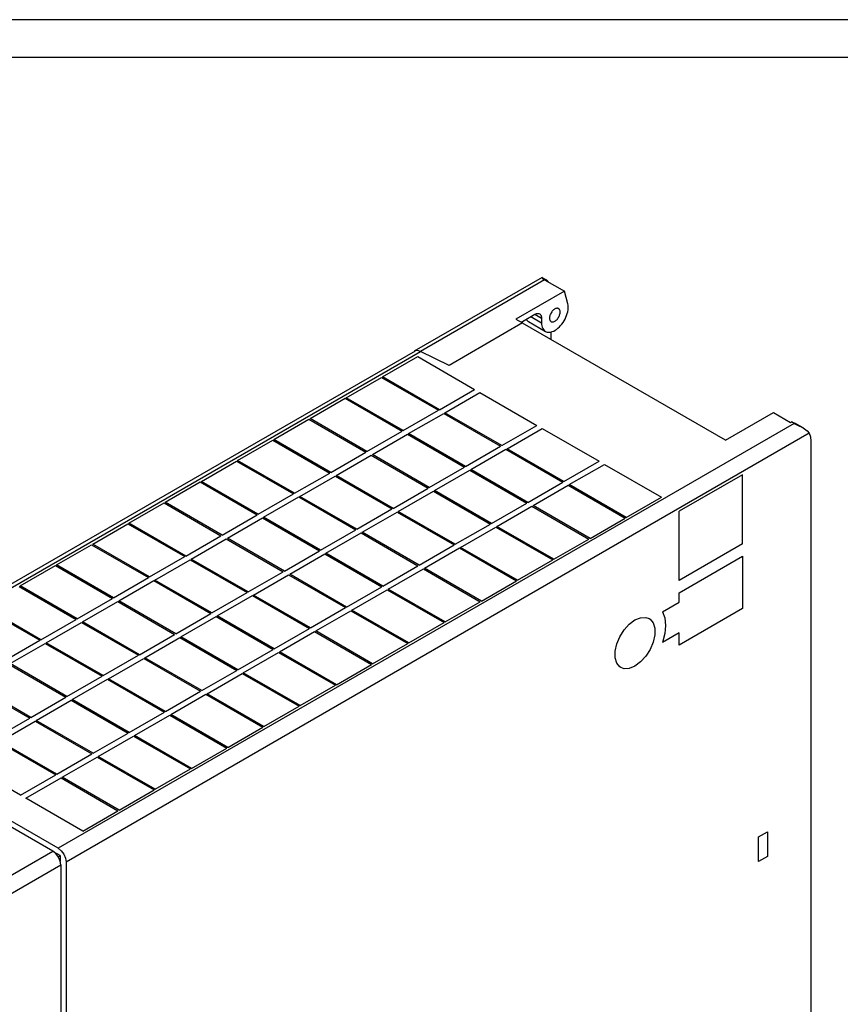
# Model space of a CAD drawing. Extents: x 0 to 594, y 0 to 420.
# Tile 35 of 35: x 290 to 399, y 289 to 420. Entities that reach past the tile are written whole.
import ezdxf

# ---------------------------------------------------------------- set-up
doc = ezdxf.new("R2010")
doc.units = 0
doc.header["$LTSCALE"] = 32.67
doc.layers.add('40000_ISO', color=7, linetype='CONTINUOUS')
doc.layers.add('90000_FRAME', color=7, linetype='CONTINUOUS')

msp = doc.modelspace()

# ---------------------------------------------------------------- linework, layer by layer
at = {"layer": '40000_ISO', "color": 7, "linetype": 'CONTINUOUS'}
for p, q in [((359.51, 385.78), (342.54, 375.98)), ((359.51, 385.78), (359.51, 385.78)), ((359.51, 385.78), (359.52, 385.76)), ((359.52, 385.78), (359.51, 385.78)), ((359.52, 385.78), (359.52, 385.78)), ((359.52, 385.78), (359.97, 385.52)), ((359.52, 385.76), (359.53, 385.73)), ((359.53, 385.73), (359.56, 385.7)), ((359.84, 385.46), (343.35, 375.94)), ((359.59, 385.66), (359.54, 385.6)), ((359.63, 385.56), (359.54, 385.6)), ((359.56, 385.7), (359.59, 385.66)), ((359.79, 385.6), (359.59, 385.66)), ((359.73, 385.52), (359.63, 385.56)), ((359.84, 385.46), (359.73, 385.52)), ((359.97, 385.52), (359.79, 385.6)), ((359.84, 385.46), (362.46, 383.95)), ((360.13, 385.41), (359.97, 385.52)), ((360.28, 385.27), (360.13, 385.41)), ((360.36, 385.16), (360.28, 385.27)), ((362.46, 383.95), (356.03, 380.24)), ((362.9, 382.29), (362.46, 383.95)), ((362.94, 382.1), (362.9, 382.29)), ((362.96, 381.89), (362.94, 382.1)), ((362.96, 381.68), (362.96, 381.89)), ((356.92, 379.94), (358.54, 380.88)), ((358.01, 380.57), (359.43, 379.75)), ((358.54, 380.88), (358.66, 380.93)), ((358.54, 380.88), (359.43, 380.37)), ((358.66, 380.93), (358.77, 380.97)), ((358.77, 380.97), (358.88, 380.99)), ((358.88, 380.99), (358.98, 380.99)), ((358.98, 380.99), (359.08, 380.98)), ((359.08, 380.98), (359.17, 380.94)), ((359.17, 380.94), (359.24, 380.88)), ((359.24, 380.88), (359.31, 380.81)), ((359.31, 380.81), (359.36, 380.72)), ((359.36, 380.72), (359.4, 380.61)), ((359.4, 380.61), (359.42, 380.49)), ((359.42, 380.49), (359.43, 380.37)), ((360.5, 380.53), (360.49, 380.42)), ((360.52, 380.64), (360.5, 380.53)), ((360.55, 380.75), (360.52, 380.64)), ((360.6, 380.87), (360.55, 380.75)), ((360.65, 380.98), (360.6, 380.87)), ((360.71, 381.09), (360.65, 380.98)), ((360.78, 381.19), (360.71, 381.09)), ((360.85, 381.29), (360.78, 381.19)), ((360.93, 381.38), (360.85, 381.29)), ((361.02, 381.46), (360.93, 381.38)), ((361.11, 381.53), (361.02, 381.46)), ((361.19, 381.59), (361.11, 381.53)), ((361.28, 381.63), (361.19, 381.59)), ((361.37, 381.67), (361.28, 381.63)), ((361.45, 381.68), (361.37, 381.67)), ((361.53, 381.69), (361.45, 381.68)), ((361.61, 381.67), (361.53, 381.69)), ((361.68, 381.65), (361.61, 381.67)), ((361.69, 381.64), (361.68, 381.65)), ((361.68, 380.46), (361.74, 380.57)), ((361.74, 381.61), (361.69, 381.64)), ((361.79, 381.56), (361.74, 381.61)), ((361.74, 380.57), (361.79, 380.68)), ((361.83, 381.49), (361.79, 381.56)), ((361.79, 380.68), (361.83, 380.8)), ((361.87, 381.41), (361.83, 381.49)), ((361.83, 380.8), (361.87, 380.91)), ((361.89, 381.33), (361.87, 381.41)), ((361.87, 380.91), (361.89, 381.02)), ((361.9, 381.23), (361.89, 381.33)), ((361.89, 381.02), (361.9, 381.13)), ((361.9, 381.13), (361.9, 381.23)), ((362.55, 380.25), (362.66, 380.49)), ((362.66, 380.49), (362.76, 380.73)), ((362.76, 380.73), (362.84, 380.97)), ((362.84, 380.97), (362.9, 381.21)), ((362.9, 381.21), (362.94, 381.45)), ((362.94, 381.45), (362.96, 381.68)), ((356.92, 379.73), (347.16, 374.1)), ((356.03, 380.24), (356.92, 379.73)), ((356.76, 379.82), (356.8, 379.86)), ((356.8, 379.86), (356.92, 379.94)), ((356.92, 379.73), (356.92, 379.71)), ((383.86, 364.15), (356.92, 379.71)), ((357.38, 380.2), (357.39, 380.2)), ((357.39, 380.2), (357.48, 380.08)), ((357.48, 380.08), (357.59, 379.98)), ((357.59, 379.98), (357.68, 379.91)), ((357.68, 379.91), (359.94, 378.61)), ((359.43, 380.37), (359.43, 379.75)), ((359.43, 379.75), (359.44, 379.54)), ((359.44, 379.54), (359.47, 379.34)), ((359.47, 379.34), (359.52, 379.16)), ((360.49, 380.42), (360.49, 380.31)), ((360.49, 380.31), (360.5, 380.22)), ((360.5, 380.22), (360.52, 380.13)), ((360.52, 380.13), (360.55, 380.06)), ((360.55, 380.06), (360.6, 379.99)), ((360.6, 379.99), (360.65, 379.94)), ((360.65, 379.94), (360.69, 379.91)), ((360.69, 379.91), (360.71, 379.9)), ((360.71, 379.9), (360.78, 379.87)), ((360.78, 379.87), (360.85, 379.86)), ((360.85, 379.86), (360.93, 379.86)), ((360.93, 379.86), (361.02, 379.88)), ((361.02, 379.88), (361.11, 379.91)), ((361.11, 379.91), (361.19, 379.96)), ((361.19, 379.96), (361.28, 380.01)), ((361.28, 380.01), (361.37, 380.08)), ((361.37, 380.08), (361.45, 380.16)), ((361.45, 380.16), (361.53, 380.25)), ((361.53, 380.25), (361.61, 380.35)), ((361.61, 380.35), (361.68, 380.46)), ((361.61, 379.03), (361.79, 379.2)), ((361.79, 379.2), (361.96, 379.38)), ((361.96, 379.38), (362.13, 379.58)), ((362.13, 379.58), (362.28, 379.79)), ((362.28, 379.79), (362.42, 380.02)), ((362.42, 380.02), (362.55, 380.25)), ((359.52, 379.16), (359.58, 379)), ((359.58, 379), (359.67, 378.86)), ((359.67, 378.86), (359.77, 378.74)), ((359.77, 378.74), (359.89, 378.64)), ((359.89, 378.64), (359.94, 378.61)), ((359.94, 378.61), (360.03, 378.57)), ((360.03, 378.57), (360.18, 378.52)), ((360.18, 378.52), (360.33, 378.49)), ((360.33, 378.49), (360.5, 378.5)), ((360.5, 378.5), (360.68, 378.52)), ((360.68, 378.52), (360.86, 378.58)), ((360.7, 377.52), (360.7, 378.53)), ((360.86, 378.58), (361.05, 378.66)), ((361.05, 378.66), (361.24, 378.76)), ((361.24, 378.76), (361.42, 378.88)), ((361.42, 378.88), (361.61, 379.03)), ((261.45, 329.14), (342.68, 376.04)), ((262.2, 329.07), (343.37, 375.93)), ((338.32, 372.57), (342.99, 375.27)), ((342.63, 376.02), (342.54, 375.98)), ((342.74, 376.05), (342.63, 376.02)), ((342.85, 376.06), (342.74, 376.05)), ((342.97, 376.06), (342.85, 376.06)), ((343.09, 376.04), (342.97, 376.06)), ((342.99, 375.27), (350.54, 370.91)), ((343.22, 376), (343.09, 376.04)), ((343.35, 375.94), (343.22, 376)), ((347.16, 374.1), (343.35, 375.94)), ((347.16, 374.1), (347.16, 374.07)), ((333.51, 369.8), (338.18, 372.49)), ((338.18, 372.49), (345.73, 368.13)), ((345.88, 368.21), (338.32, 372.57)), ((345.88, 368.21), (350.54, 370.91)), ((346.58, 367.8), (351.25, 370.5)), ((351.25, 370.5), (358.81, 366.13)), ((328.7, 367.02), (333.37, 369.72)), ((333.37, 369.72), (340.93, 365.35)), ((341.07, 365.43), (333.51, 369.8)), ((341.07, 365.43), (345.73, 368.13)), ((341.77, 365.03), (346.44, 367.72)), ((346.44, 367.72), (354, 363.36)), ((354.14, 363.44), (346.58, 367.8)), ((383.86, 364.15), (390.22, 367.83)), ((390.22, 367.83), (392.49, 366.52)), ((392.94, 366.38), (295.26, 309.98)), ((323.89, 364.25), (328.56, 366.94)), ((328.56, 366.94), (336.12, 362.58)), ((336.26, 362.66), (328.7, 367.02)), ((354.14, 363.44), (358.81, 366.13)), ((392.49, 366.52), (392.59, 366.58)), ((392.59, 366.58), (392.83, 366.52)), ((392.94, 366.38), (392.59, 366.58)), ((392.83, 366.52), (393.03, 366.43)), ((392.94, 366.38), (393.23, 366.23)), ((394.16, 365.78), (393.03, 366.43)), ((393.23, 366.23), (393.58, 366.07)), ((394.94, 365.08), (296.32, 308.14)), ((336.26, 362.66), (340.93, 365.35)), ((336.97, 362.25), (341.63, 364.95)), ((341.63, 364.95), (349.19, 360.58)), ((349.33, 360.66), (341.77, 365.03)), ((354.85, 363.03), (359.51, 365.73)), ((359.51, 365.73), (367.07, 361.36)), ((393.58, 366.07), (393.96, 365.89)), ((393.96, 365.89), (394.16, 365.78)), ((394.16, 365.78), (394.34, 365.67)), ((394.34, 365.67), (394.69, 365.4)), ((394.69, 365.4), (394.94, 365.08)), ((394.94, 365.08), (395.11, 364.6)), ((319.09, 361.47), (323.75, 364.16)), ((323.75, 364.16), (331.31, 359.8)), ((331.45, 359.88), (323.89, 364.25)), ((395.11, 364.6), (395.17, 364.02)), ((395.17, 364.02), (395.17, 130.88)), ((331.45, 359.88), (336.12, 362.58)), ((344.52, 357.89), (336.97, 362.25)), ((349.33, 360.66), (354, 363.36)), ((350.04, 360.26), (354.71, 362.95)), ((354.71, 362.95), (362.26, 358.59)), ((362.4, 358.67), (354.85, 363.03)), ((314.28, 358.69), (318.94, 361.39)), ((318.94, 361.39), (326.5, 357.03)), ((326.64, 357.11), (319.09, 361.47)), ((332.16, 359.47), (336.83, 362.17)), ((336.83, 362.17), (344.38, 357.81)), ((362.4, 358.67), (367.07, 361.36)), ((363.11, 358.26), (367.78, 360.95)), ((367.78, 360.95), (375.34, 356.59)), ((326.64, 357.11), (331.31, 359.8)), ((344.52, 357.89), (349.19, 360.58)), ((345.23, 357.48), (349.9, 360.17)), ((349.9, 360.17), (357.46, 355.81)), ((357.6, 355.89), (350.04, 360.26)), ((386.12, 359.58), (377.7, 354.72)), ((386.12, 350.38), (386.12, 359.58)), ((309.47, 355.92), (314.14, 358.61)), ((314.14, 358.61), (321.69, 354.25)), ((321.83, 354.33), (314.28, 358.69)), ((327.35, 356.7), (332.02, 359.39)), ((332.02, 359.39), (339.57, 355.03)), ((339.72, 355.11), (332.16, 359.47)), ((357.6, 355.89), (362.26, 358.59)), ((370.67, 353.9), (363.11, 358.26)), ((321.83, 354.33), (326.5, 357.03)), ((339.72, 355.11), (344.38, 357.81)), ((340.42, 354.7), (345.09, 357.4)), ((345.09, 357.4), (352.65, 353.03)), ((352.79, 353.12), (345.23, 357.48)), ((358.3, 355.48), (362.97, 358.18)), ((362.97, 358.18), (370.53, 353.82)), ((304.66, 353.14), (309.33, 355.84)), ((309.33, 355.84), (316.88, 351.47)), ((317.03, 351.55), (309.47, 355.92)), ((322.54, 353.92), (327.21, 356.62)), ((327.21, 356.62), (334.77, 352.25)), ((334.91, 352.34), (327.35, 356.7)), ((352.79, 353.12), (357.46, 355.81)), ((370.67, 353.9), (375.34, 356.59)), ((334.91, 352.34), (339.57, 355.03)), ((335.61, 351.93), (340.28, 354.62)), ((340.28, 354.62), (347.84, 350.26)), ((347.98, 350.34), (340.42, 354.7)), ((353.5, 352.71), (358.16, 355.4)), ((358.16, 355.4), (365.72, 351.04)), ((365.86, 351.12), (358.3, 355.48)), ((377.7, 345.52), (377.7, 354.72)), ((299.85, 350.37), (304.52, 353.06)), ((304.52, 353.06), (312.08, 348.7)), ((312.22, 348.78), (304.66, 353.14)), ((317.03, 351.55), (321.69, 354.25)), ((317.73, 351.15), (322.4, 353.84)), ((322.4, 353.84), (329.96, 349.48)), ((330.1, 349.56), (322.54, 353.92)), ((347.98, 350.34), (352.65, 353.03)), ((365.86, 351.12), (370.53, 353.82)), ((330.1, 349.56), (334.77, 352.25)), ((330.81, 349.15), (335.47, 351.85)), ((335.47, 351.85), (343.03, 347.48)), ((343.17, 347.56), (335.61, 351.93)), ((348.69, 349.93), (353.35, 352.63)), ((353.35, 352.63), (360.91, 348.26)), ((361.05, 348.34), (353.5, 352.71)), ((312.22, 348.78), (316.88, 351.47)), ((312.93, 348.37), (317.59, 351.06)), ((317.59, 351.06), (325.15, 346.7)), ((325.29, 346.78), (317.73, 351.15)), ((361.05, 348.34), (365.72, 351.04)), ((295.04, 347.59), (299.71, 350.28)), ((299.71, 350.28), (307.27, 345.92)), ((307.41, 346), (299.85, 350.37)), ((325.29, 346.78), (329.96, 349.48)), ((338.36, 344.79), (330.81, 349.15)), ((343.17, 347.56), (347.84, 350.26)), ((343.88, 347.16), (348.55, 349.85)), ((348.55, 349.85), (356.1, 345.49)), ((356.24, 345.57), (348.69, 349.93)), ((386.12, 350.38), (377.7, 345.52)), ((307.41, 346), (312.08, 348.7)), ((308.12, 345.59), (312.78, 348.29)), ((312.78, 348.29), (320.34, 343.93)), ((320.48, 344.01), (312.93, 348.37)), ((326, 346.38), (330.66, 349.07)), ((330.66, 349.07), (338.22, 344.71)), ((356.24, 345.57), (360.91, 348.26)), ((377.7, 343.89), (386.12, 348.75)), ((386.12, 348.75), (386.12, 341.81)), ((290.24, 344.81), (294.9, 347.51)), ((294.9, 347.51), (302.46, 343.14)), ((302.6, 343.23), (295.04, 347.59)), ((320.48, 344.01), (325.15, 346.7)), ((338.36, 344.79), (343.03, 347.48)), ((339.07, 344.38), (343.74, 347.07)), ((343.74, 347.07), (351.29, 342.71)), ((351.44, 342.79), (343.88, 347.16)), ((302.6, 343.23), (307.27, 345.92)), ((303.31, 342.82), (307.98, 345.51)), ((307.98, 345.51), (315.53, 341.15)), ((315.67, 341.23), (308.12, 345.59)), ((321.19, 343.6), (325.86, 346.29)), ((325.86, 346.29), (333.41, 341.93)), ((333.55, 342.01), (326, 346.38)), ((351.44, 342.79), (356.1, 345.49)), ((290.09, 344.73), (297.65, 340.37)), ((297.79, 340.45), (290.24, 344.81)), ((315.67, 341.23), (320.34, 343.93)), ((333.55, 342.01), (338.22, 344.71)), ((334.26, 341.6), (338.93, 344.3)), ((338.93, 344.3), (346.49, 339.94)), ((346.63, 340.02), (339.07, 344.38)), ((377.7, 342.66), (377.7, 343.89)), ((297.79, 340.45), (302.46, 343.14)), ((298.5, 340.04), (303.17, 342.74)), ((303.17, 342.74), (310.72, 338.37)), ((310.87, 338.46), (303.31, 342.82)), ((316.38, 340.82), (321.05, 343.52)), ((321.05, 343.52), (328.61, 339.15)), ((328.75, 339.24), (321.19, 343.6)), ((346.63, 340.02), (351.29, 342.71)), ((375.48, 341.38), (377.7, 342.66)), ((285.29, 341.96), (292.84, 337.59)), ((292.98, 337.67), (285.43, 342.04)), ((328.75, 339.24), (333.41, 341.93)), ((329.45, 338.83), (334.12, 341.52)), ((334.12, 341.52), (341.68, 337.16)), ((341.82, 337.24), (334.26, 341.6)), ((375.48, 341.38), (375.79, 340.56)), ((386.12, 341.81), (377.7, 336.95)), ((292.98, 337.67), (297.65, 340.37)), ((293.69, 337.27), (298.36, 339.96)), ((298.36, 339.96), (305.92, 335.6)), ((306.06, 335.68), (298.5, 340.04)), ((310.87, 338.46), (315.53, 341.15)), ((311.57, 338.05), (316.24, 340.74)), ((316.24, 340.74), (323.8, 336.38)), ((323.94, 336.46), (316.38, 340.82)), ((371.07, 339.73), (371.82, 340.29)), ((371.82, 340.29), (372.57, 340.59)), ((372.57, 340.59), (373.26, 340.63)), ((373.26, 340.63), (373.7, 340.47)), ((373.7, 340.47), (373.83, 340.39)), ((373.83, 340.39), (374.23, 339.89)), ((375.79, 340.56), (375.89, 339.57)), ((323.94, 336.46), (328.61, 339.15)), ((324.65, 336.05), (329.31, 338.75)), ((329.31, 338.75), (336.87, 334.38)), ((337.01, 334.46), (329.45, 338.83)), ((341.82, 337.24), (346.49, 339.94)), ((369.82, 338.07), (370.39, 338.97)), ((370.39, 338.97), (371.07, 339.73)), ((374.23, 339.89), (374.45, 339.18)), ((374.45, 339.18), (374.45, 338.31)), ((375.89, 339.57), (375.79, 338.47)), ((288.18, 334.9), (292.84, 337.59)), ((306.06, 335.68), (310.72, 338.37)), ((306.76, 335.27), (311.43, 337.97)), ((311.43, 337.97), (318.99, 333.6)), ((319.13, 333.68), (311.57, 338.05)), ((369.41, 337.11), (369.82, 338.07)), ((374.23, 337.35), (373.83, 336.38)), ((374.45, 338.31), (374.23, 337.35)), ((377.7, 338.58), (375.48, 337.3)), ((375.79, 338.47), (375.48, 337.3)), ((377.7, 336.95), (377.7, 338.58)), ((288.88, 334.49), (293.55, 337.18)), ((293.55, 337.18), (301.11, 332.82)), ((301.25, 332.9), (293.69, 337.27)), ((319.13, 333.68), (323.8, 336.38)), ((332.2, 331.69), (324.65, 336.05)), ((337.01, 334.46), (341.68, 337.16)), ((369.2, 336.15), (369.41, 337.11)), ((369.2, 335.27), (369.2, 336.15)), ((373.83, 336.38), (373.26, 335.48)), ((301.25, 332.9), (305.92, 335.6)), ((301.96, 332.49), (306.62, 335.19)), ((306.62, 335.19), (314.18, 330.83)), ((314.32, 330.91), (306.76, 335.27)), ((319.84, 333.28), (324.5, 335.97)), ((324.5, 335.97), (332.06, 331.61)), ((369.41, 334.56), (369.2, 335.27)), ((372.57, 334.72), (371.82, 334.16)), ((373.26, 335.48), (372.57, 334.72)), ((288.74, 334.41), (296.3, 330.05)), ((296.44, 330.13), (288.88, 334.49)), ((314.32, 330.91), (318.99, 333.6)), ((332.2, 331.69), (336.87, 334.38)), ((369.82, 334.06), (369.41, 334.56)), ((369.95, 333.98), (369.82, 334.06)), ((370.39, 333.82), (369.95, 333.98)), ((371.07, 333.86), (370.39, 333.82)), ((371.82, 334.16), (371.07, 333.86)), ((296.44, 330.13), (301.11, 332.82)), ((297.15, 329.72), (301.81, 332.41)), ((301.81, 332.41), (309.37, 328.05)), ((309.51, 328.13), (301.96, 332.49)), ((315.03, 330.5), (319.7, 333.19)), ((319.7, 333.19), (327.25, 328.83)), ((327.39, 328.91), (319.84, 333.28)), ((283.93, 331.63), (291.49, 327.27)), ((291.63, 327.35), (284.08, 331.71)), ((309.51, 328.13), (314.18, 330.83)), ((327.39, 328.91), (332.06, 331.61)), ((291.63, 327.35), (296.3, 330.05)), ((292.34, 326.94), (297.01, 329.64)), ((297.01, 329.64), (304.56, 325.27)), ((304.71, 325.36), (297.15, 329.72)), ((310.22, 327.72), (314.89, 330.42)), ((314.89, 330.42), (322.44, 326.05)), ((322.59, 326.14), (315.03, 330.5)), ((294.55, 309.6), (261.49, 328.68)), ((295.26, 309.98), (262.2, 329.07)), ((322.59, 326.14), (327.25, 328.83)), ((286.82, 324.57), (291.49, 327.27)), ((299.9, 322.58), (292.34, 326.94)), ((304.71, 325.36), (309.37, 328.05)), ((305.41, 324.95), (310.08, 327.64)), ((310.08, 327.64), (317.64, 323.28)), ((317.78, 323.36), (310.22, 327.72)), ((287.53, 324.17), (292.2, 326.86)), ((292.2, 326.86), (299.76, 322.5)), ((317.78, 323.36), (322.44, 326.05)), ((299.9, 322.58), (304.56, 325.27)), ((300.6, 322.17), (305.27, 324.87)), ((305.27, 324.87), (312.83, 320.5)), ((312.97, 320.58), (305.41, 324.95)), ((287.39, 324.08), (294.95, 319.72)), ((295.09, 319.8), (287.53, 324.17)), ((312.97, 320.58), (317.64, 323.28)), ((295.09, 319.8), (299.76, 322.5)), ((295.8, 319.4), (300.46, 322.09)), ((300.46, 322.09), (308.02, 317.73)), ((308.16, 317.81), (300.6, 322.17)), ((290.28, 317.03), (282.72, 321.39)), ((308.16, 317.81), (312.83, 320.5)), ((290.28, 317.03), (294.95, 319.72)), ((290.99, 316.62), (295.65, 319.31)), ((295.65, 319.31), (303.21, 314.95)), ((303.35, 315.03), (295.8, 319.4)), ((303.35, 315.03), (308.02, 317.73)), ((298.54, 312.26), (290.99, 316.62)), ((298.54, 312.26), (303.21, 314.95)), ((388.24, 311.47), (389.44, 312.17)), ((388.24, 308.21), (388.24, 311.47)), ((389.44, 312.17), (389.44, 308.9)), ((295.26, 309.98), (295.66, 309.65)), ((246.11, 281.63), (294.55, 309.6)), ((294.96, 309.27), (294.55, 309.6)), ((295.54, 309), (294.66, 309.51)), ((295.3, 308.8), (294.96, 309.27)), ((295.27, 308.84), (295.54, 309)), ((295.53, 308.27), (295.3, 308.8)), ((295.54, 309), (295.54, 308.21)), ((295.66, 309.65), (296.01, 309.19)), ((296.01, 309.19), (296.24, 308.66)), ((296.24, 308.66), (296.32, 308.14)), ((389.44, 308.9), (388.24, 308.21)), ((247.17, 279.79), (295.61, 307.76)), ((295.61, 307.76), (295.53, 308.27)), ((295.61, 307.76), (295.61, 73.42)), ((296.32, 308.14), (296.32, 73.81))]:
    msp.add_line(p, q, dxfattribs=at)
at = {"layer": '90000_FRAME', "color": 7, "linetype": 'CONTINUOUS'}
for p, q in [((594, 420), (0, 420)), ((589, 415), (5, 415))]:
    msp.add_line(p, q, dxfattribs=at)

doc.saveas('drawing.dxf')
